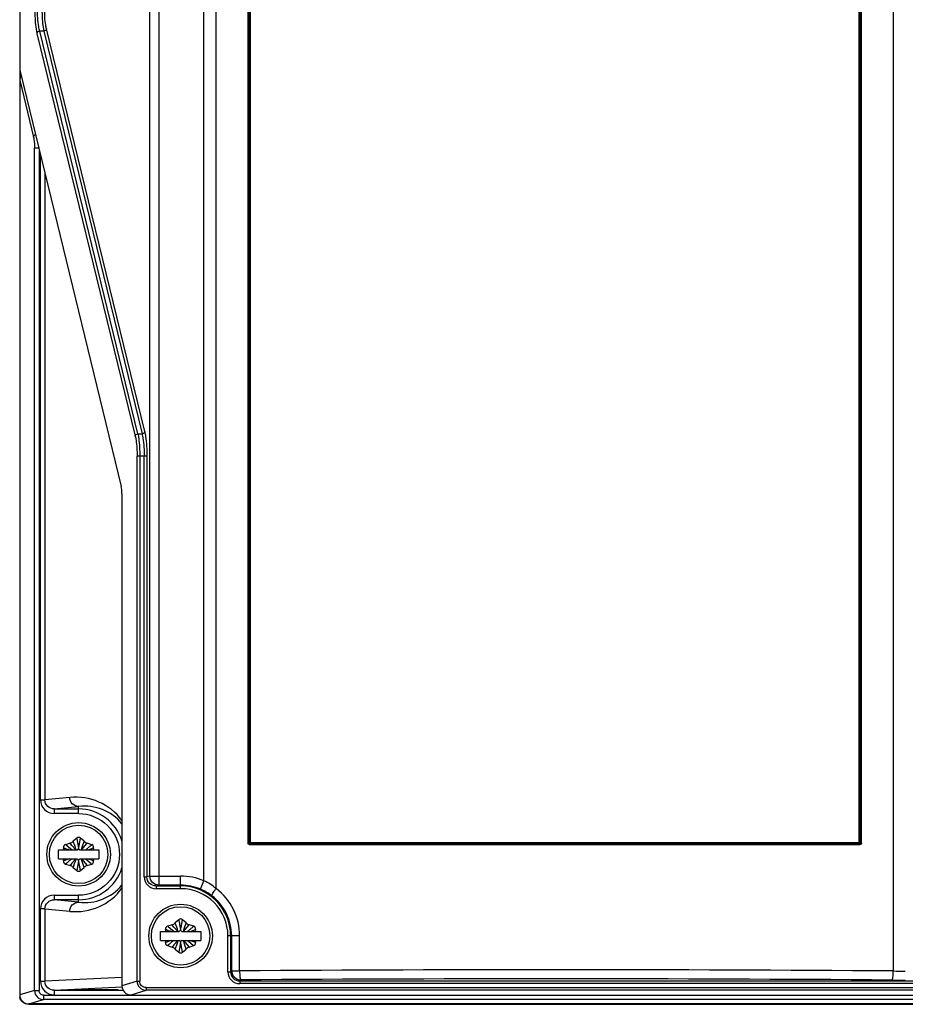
# Model space of a CAD drawing. Header units: inches. Extents: x 0 to 82.7, y 0 to 58.5.
# Tile 4 of 69: x 9.8 to 13.6, y 19.6 to 23.9. Entities that reach past the tile are written whole.
import ezdxf

# ---------------------------------------------------------------- set-up
doc = ezdxf.new("R2010")
doc.units = ezdxf.units.IN
doc.header["$LTSCALE"] = 4.547244
doc.header["$MEASUREMENT"] = 0
doc.layers.get('0').update_dxf_attribs({"linetype": 'CONTINUOUS'})

msp = doc.modelspace()

# ---------------------------------------------------------------- linework, layer by layer
at = {"color": 7, "linetype": 'CONTINUOUS'}
for p, q in [((9.758, 36.0884), (9.758, 19.6232)), ((10.362, 35.8936), (10.362, 20.1002)), ((10.5581, 20.1189), (10.5581, 35.8936)), ((10.3232, 20.1395), (10.3232, 35.8543)), ((10.6106, 20.0854), (10.6106, 35.854)), ((13.551, 35.854), (13.551, 19.7273)), ((10.7483, 28.2587), (10.7483, 20.2836)), ((10.7527, 28.2587), (10.7527, 20.2836)), ((10.7548, 20.2858), (10.7548, 28.2565)), ((10.7592, 28.2565), (10.7592, 20.2858)), ((13.4024, 20.2858), (13.4024, 28.2565)), ((13.4068, 28.2565), (13.4068, 20.2858)), ((13.4089, 20.2836), (13.4089, 28.2587)), ((13.4132, 20.2836), (13.4132, 28.2587)), ((9.833, 23.7993), (10.2598, 22.0504)), ((10.2715, 22.06), (9.8447, 23.8089)), ((9.8624, 23.8089), (9.8447, 23.8089)), ((9.8624, 23.8089), (10.2892, 22.06)), ((10.3008, 22.0697), (9.874, 23.8186)), ((9.7608, 23.6275), (10.1991, 21.8316)), ((9.758, 23.5958), (9.8181, 23.3492)), ((9.8224, 19.6421), (9.8224, 23.3009)), ((9.8418, 23.3009), (9.8224, 23.3009)), ((9.8418, 23.2955), (9.8418, 19.6421)), ((9.848, 20.4701), (9.848, 23.2703)), ((9.8674, 23.1908), (9.8674, 20.4701)), ((10.2715, 22.06), (10.2892, 22.06)), ((10.3103, 21.9633), (10.2676, 21.9633)), ((10.2676, 19.6827), (10.2676, 21.9633)), ((10.2792, 21.9633), (10.2792, 19.6827)), ((10.2987, 20.1355), (10.2987, 21.9633)), ((10.3103, 21.9633), (10.3103, 20.1355)), ((10.202, 21.7993), (10.202, 19.6625)), ((9.848, 20.4701), (9.8674, 20.4701)), ((9.9751, 20.4811), (9.8674, 20.4701)), ((9.9077, 20.4309), (10.0139, 20.4418)), ((10.0139, 20.4113), (10.0139, 20.4418)), ((9.9077, 20.4309), (10.0139, 20.4309)), ((9.9077, 20.4309), (9.9077, 20.4113)), ((10.0145, 20.4113), (9.9077, 20.4113)), ((9.9764, 20.2823), (9.9566, 20.2759)), ((9.9785, 20.2576), (9.9598, 20.2733)), ((9.9849, 20.2725), (9.9767, 20.2819)), ((10.0015, 20.2534), (9.9849, 20.2725)), ((10.006, 20.3044), (9.9906, 20.2905)), ((9.9968, 20.2725), (9.9907, 20.29)), ((10.0116, 20.2717), (10.0139, 20.2585)), ((10.0139, 20.2585), (10.016, 20.2711)), ((10.016, 20.2711), (10.0217, 20.3041)), ((10.0372, 20.2905), (10.0218, 20.3044)), ((10.0262, 20.2534), (10.0428, 20.2725)), ((10.0311, 20.2728), (10.028, 20.2637)), ((10.0347, 20.2833), (10.0311, 20.2728)), ((10.0372, 20.2905), (10.0347, 20.2833)), ((10.0428, 20.2725), (10.051, 20.2819)), ((10.0711, 20.2759), (10.0514, 20.2823)), ((10.7527, 20.2836), (10.7483, 20.2836)), ((10.7548, 20.2858), (10.7527, 20.2836)), ((10.7548, 20.2858), (13.4068, 20.2858)), ((13.4055, 20.2757), (10.7561, 20.2757)), ((10.7588, 20.2819), (10.7565, 20.2796)), ((13.4051, 20.2796), (10.7565, 20.2796)), ((10.7588, 20.2819), (13.4028, 20.2819)), ((13.4028, 20.2819), (13.4051, 20.2796)), ((13.4068, 20.2858), (13.4089, 20.2836)), ((13.4132, 20.2836), (13.4089, 20.2836)), ((9.9261, 20.2534), (10.0082, 20.2534)), ((9.9261, 20.2141), (9.9261, 20.2534)), ((9.9506, 20.2534), (9.9487, 20.2622)), ((9.9839, 20.2532), (9.9785, 20.2576)), ((10.0082, 20.2534), (10.0139, 20.2585)), ((10.0139, 20.2585), (10.0195, 20.2534)), ((10.0195, 20.2534), (10.1016, 20.2534)), ((10.0262, 20.2587), (10.0244, 20.2534)), ((10.028, 20.2637), (10.0262, 20.2587)), ((10.0551, 20.2534), (10.0599, 20.2552)), ((10.0599, 20.2552), (10.0787, 20.2621)), ((10.079, 20.2622), (10.0771, 20.2534)), ((10.1016, 20.2534), (10.1016, 20.2141)), ((9.9261, 20.2141), (10.0082, 20.2141)), ((9.9487, 20.2053), (9.9506, 20.2141)), ((9.9678, 20.2123), (9.949, 20.2054)), ((9.9566, 20.1916), (9.9764, 20.1852)), ((9.9726, 20.2141), (9.9678, 20.2123)), ((9.9849, 20.195), (9.9767, 20.1856)), ((10.0015, 20.2141), (9.9849, 20.195)), ((9.993, 20.1842), (9.9966, 20.1947)), ((9.9966, 20.1947), (9.9998, 20.2038)), ((9.9998, 20.2038), (10.0015, 20.2088)), ((10.0015, 20.2088), (10.0033, 20.2141)), ((10.0117, 20.1964), (10.006, 20.1634)), ((10.0139, 20.209), (10.0082, 20.2141)), ((10.0139, 20.209), (10.0117, 20.1964)), ((10.0195, 20.2141), (10.0139, 20.209)), ((10.0161, 20.1958), (10.0139, 20.209)), ((10.0195, 20.2141), (10.1016, 20.2141)), ((10.0262, 20.2141), (10.0428, 20.195)), ((10.031, 20.195), (10.037, 20.1775)), ((10.0428, 20.195), (10.051, 20.1856)), ((10.0438, 20.2143), (10.0492, 20.2099)), ((10.0492, 20.2099), (10.068, 20.1942)), ((10.0514, 20.1852), (10.0711, 20.1916)), ((10.0771, 20.2141), (10.079, 20.2053)), ((9.9906, 20.177), (9.993, 20.1842)), ((9.9906, 20.177), (10.006, 20.1631)), ((10.0218, 20.1631), (10.0372, 20.177)), ((10.2987, 20.1355), (10.3103, 20.1355)), ((10.3232, 20.1395), (10.3103, 20.1355)), ((10.3232, 20.1395), (10.4568, 20.1395)), ((10.3501, 20.0965), (10.362, 20.1002)), ((10.4568, 20.1002), (10.362, 20.1002)), ((10.4568, 20.0847), (10.4568, 20.1395)), ((10.5428, 20.0827), (10.5581, 20.1189)), ((9.9077, 20.0562), (10.0139, 20.0562)), ((9.9077, 20.0562), (9.9077, 20.0366)), ((10.0139, 20.0257), (10.0139, 20.0562)), ((10.3501, 20.0965), (10.4568, 20.0965)), ((10.3501, 20.0965), (10.3501, 20.0847)), ((10.4568, 20.0847), (10.3501, 20.0847)), ((10.0139, 20.0257), (9.9077, 20.0366)), ((10.0139, 20.0366), (9.9077, 20.0366)), ((9.8674, 19.9974), (9.848, 19.9974)), ((9.848, 19.6827), (9.848, 19.9974)), ((9.8674, 19.9974), (9.9751, 19.9864)), ((9.8674, 19.9974), (9.8674, 19.6827)), ((10.4193, 19.928), (10.3996, 19.9216)), ((10.4489, 19.95), (10.4335, 19.9362)), ((10.4397, 19.9182), (10.4337, 19.9357)), ((10.4589, 19.9168), (10.4646, 19.9497)), ((10.4801, 19.9362), (10.4647, 19.95)), ((10.4776, 19.929), (10.474, 19.9185)), ((10.4801, 19.9362), (10.4776, 19.929)), ((10.514, 19.9216), (10.4943, 19.928)), ((10.369, 19.8991), (10.4511, 19.8991)), ((10.369, 19.8597), (10.369, 19.8991)), ((10.3935, 19.8991), (10.3917, 19.9079)), ((10.4214, 19.9032), (10.4027, 19.919)), ((10.4278, 19.9182), (10.4196, 19.9276)), ((10.4268, 19.8988), (10.4214, 19.9032)), ((10.4444, 19.8991), (10.4278, 19.9182)), ((10.4511, 19.8991), (10.4568, 19.9042)), ((10.4545, 19.9173), (10.4568, 19.9042)), ((10.4568, 19.9042), (10.4589, 19.9168)), ((10.4568, 19.9042), (10.4624, 19.8991)), ((10.4624, 19.8991), (10.5445, 19.8991)), ((10.4691, 19.9044), (10.4673, 19.8991)), ((10.4691, 19.8991), (10.4857, 19.9181)), ((10.4709, 19.9094), (10.4691, 19.9044)), ((10.474, 19.9185), (10.4709, 19.9094)), ((10.4857, 19.9181), (10.4939, 19.9276)), ((10.4981, 19.8991), (10.5028, 19.9009)), ((10.5028, 19.9009), (10.5216, 19.9078)), ((10.5219, 19.9079), (10.52, 19.8991)), ((10.5445, 19.8991), (10.5445, 19.8597)), ((10.369, 19.8597), (10.4511, 19.8597)), ((10.3917, 19.851), (10.3935, 19.8597)), ((10.4107, 19.8579), (10.3919, 19.851)), ((10.4155, 19.8597), (10.4107, 19.8579)), ((10.4444, 19.8597), (10.4278, 19.8407)), ((10.4396, 19.8404), (10.4427, 19.8495)), ((10.4427, 19.8495), (10.4444, 19.8545)), ((10.4444, 19.8545), (10.4462, 19.8597)), ((10.4568, 19.8547), (10.4511, 19.8597)), ((10.4568, 19.8547), (10.4547, 19.8421)), ((10.4624, 19.8597), (10.4568, 19.8547)), ((10.459, 19.8415), (10.4568, 19.8547)), ((10.4624, 19.8597), (10.5445, 19.8597)), ((10.4691, 19.8598), (10.4857, 19.8407)), ((10.4867, 19.86), (10.4921, 19.8556)), ((10.4921, 19.8556), (10.5109, 19.8398)), ((10.52, 19.8597), (10.5219, 19.851)), ((10.7129, 19.8794), (10.6621, 19.8794)), ((10.6621, 19.7234), (10.6621, 19.8794)), ((10.6739, 19.8794), (10.6739, 19.7234)), ((10.6784, 19.728), (10.6784, 19.8794)), ((10.7129, 19.728), (10.7129, 19.8794)), ((10.3996, 19.8373), (10.4193, 19.8309)), ((10.4278, 19.8407), (10.4196, 19.8313)), ((10.4335, 19.8227), (10.4359, 19.8298)), ((10.4335, 19.8227), (10.4489, 19.8088)), ((10.4359, 19.8298), (10.4396, 19.8404)), ((10.4547, 19.8421), (10.4489, 19.8091)), ((10.4647, 19.8088), (10.4801, 19.8227)), ((10.4739, 19.8407), (10.4799, 19.8232)), ((10.4857, 19.8407), (10.4939, 19.8313)), ((10.4943, 19.8309), (10.514, 19.8373)), ((10.6621, 19.7234), (10.6739, 19.7234)), ((10.6784, 19.728), (10.6739, 19.7234)), ((10.6784, 19.728), (10.7129, 19.728)), ((9.848, 19.6827), (9.8674, 19.6827)), ((10.202, 19.6997), (9.8674, 19.6827)), ((10.2676, 19.6827), (10.202, 19.6625)), ((10.2676, 19.6827), (10.2792, 19.6827)), ((10.7132, 19.6841), (10.7178, 19.6886)), ((10.7132, 19.6841), (18.3303, 19.6841)), ((10.7132, 19.6841), (10.7132, 19.6723)), ((18.3302, 19.6723), (10.7132, 19.6723)), ((9.8224, 19.6421), (9.758, 19.6232)), ((9.8224, 19.6421), (9.8418, 19.6421)), ((9.9078, 19.6434), (10.2022, 19.6584)), ((9.9078, 19.6434), (10.2071, 19.6434)), ((9.9078, 19.6434), (9.9078, 19.6231)), ((10.1814, 19.6455), (10.146, 19.6459)), ((10.1825, 19.6455), (10.1764, 19.6456)), ((10.1836, 19.6454), (10.1814, 19.6455)), ((10.2416, 19.6235), (10.3069, 19.6435)), ((10.3069, 19.6553), (18.7365, 19.6553)), ((10.3069, 19.6553), (10.3069, 19.6435)), ((18.7365, 19.6435), (10.3069, 19.6435)), ((9.7976, 19.5841), (9.8616, 19.6029)), ((9.8616, 19.6226), (9.9098, 19.6229)), ((9.8616, 19.6226), (9.8616, 19.6029)), ((19.1818, 19.6029), (9.8616, 19.6029)), ((9.9078, 19.6228), (19.1356, 19.6228)), ((9.7973, 19.5826), (9.7989, 19.5841)), ((9.7973, 19.5826), (13.6848, 19.5826)), ((19.2459, 19.5841), (9.7976, 19.5841))]:
    msp.add_line(p, q, dxfattribs=at)
for centre, radius in [((10.0139, 20.2338), 0.1378), ((10.0139, 20.2338), 0.1271), ((10.4568, 19.8794), 0.1378), ((10.4568, 19.8794), 0.1271)]:
    msp.add_circle(centre, radius, dxfattribs=at)
for centre, radius, start, end in [((10.0007, 20.2319), 0.2506, 36.5502, 95.8677), ((10.0394, 20.2321), 0.2112, 39.679, 96.9541), ((10.0139, 20.2338), 0.1972, 17.3348, 90), ((9.9603, 20.2647), 0.0118, 107.9722, 192.0278), ((9.9642, 20.3198), 0.0394, 287.9722, 312.0278), ((0.5587, 17.0202), 9.9827, 18.89813, 19.01382), ((10.0139, 20.2956), 0.0118, 47.9722, 132.0278), ((11.8758, 20.6074), 1.8941, 189.71, 190.2098), ((10.0635, 20.3198), 0.0394, 227.9722, 252.0278), ((10.0674, 20.2647), 0.0118, 347.9722, 72.0278), ((9.8019, 19.8055), 0.4793, 69.1438, 69.7569), ((9.7957, 20.5627), 0.3967, 308.773, 309.7763), ((9.5177, 20.8967), 0.8312, 309.7741, 310.2098), ((11.8454, 18.1437), 2.7739, 130.1015, 130.2176), ((9.9603, 20.2028), 0.0118, 167.9722, 252.0278), ((8.1823, 22.3238), 2.7739, 310.1015, 310.2176), ((10.5101, 19.5708), 0.8312, 129.7741, 130.2098), ((9.9642, 20.1477), 0.0394, 47.9722, 72.0278), ((10.2321, 19.9048), 0.3967, 128.773, 129.7763), ((8.1519, 19.8601), 1.8941, 9.71, 10.2098), ((19.469, 23.4473), 9.9827, 198.89813, 199.01382), ((10.0635, 20.1477), 0.0394, 107.9722, 132.0278), ((10.2258, 20.662), 0.4793, 249.1438, 249.7569), ((10.0674, 20.2028), 0.0118, 287.9722, 12.0278), ((10.0139, 20.1719), 0.0118, 227.9722, 312.0278), ((10.0139, 20.2338), 0.1972, 270, 342.6652), ((10.0394, 20.2354), 0.2112, 263.0454, 320.3211), ((10.4568, 19.8794), 0.2601, 67.0656, 90), ((10.4568, 19.8794), 0.2208, 67.0656, 90), ((10.0007, 20.2356), 0.2506, 264.1322, 323.4498), ((10.4568, 19.8794), 0.2171, 0, 90), ((10.4568, 19.8794), 0.2053, 0, 90), ((10.4541, 19.8732), 0.2275, 52.7393, 67.0515), ((10.4541, 19.8793), 0.2588, 0.0174, 52.7747), ((10.4586, 19.8795), 0.2198, 359.9901, 52.694), ((10.4071, 19.9654), 0.0394, 287.9722, 312.0278), ((10.4568, 19.9413), 0.0118, 47.9722, 132.0278), ((12.3187, 20.2531), 1.8941, 189.71, 190.2098), ((10.5064, 19.9654), 0.0394, 227.9722, 252.0278), ((10.4032, 19.9103), 0.0118, 107.9722, 192.0278), ((10.2448, 19.4512), 0.4793, 69.1438, 69.7569), ((1.0016, 16.6658), 9.9827, 18.89813, 19.01382), ((10.2386, 20.2084), 0.3967, 308.773, 309.7763), ((9.9606, 20.5424), 0.8312, 309.7741, 310.2098), ((12.2883, 17.7894), 2.7739, 130.1015, 130.2176), ((10.5103, 19.9103), 0.0118, 347.9722, 72.0278), ((10.4032, 19.8485), 0.0118, 167.9722, 252.0278), ((8.6252, 21.9695), 2.7739, 310.1015, 310.2176), ((10.953, 19.2165), 0.8312, 129.7741, 130.2098), ((10.675, 19.5505), 0.3967, 128.773, 129.7763), ((19.912, 23.093), 9.9827, 198.89813, 199.01382), ((10.6687, 20.3076), 0.4793, 249.1438, 249.7569), ((10.5103, 19.8485), 0.0118, 287.9722, 12.0278), ((10.4071, 19.7934), 0.0394, 47.9722, 72.0278), ((10.4568, 19.8176), 0.0118, 227.9722, 312.0278), ((8.5948, 19.5058), 1.8941, 9.71, 10.2098), ((10.5064, 19.7934), 0.0394, 107.9722, 132.0278), ((10.7132, 19.7234), 0.0511, 179.9617, 270.0383), ((10.7131, 19.7234), 0.0392, 179.9011, 270.0989), ((10.7179, 19.7281), 0.0394, 180.1892, 269.8108), ((12.0806, -190.2096), 209.942, 89.598732, 90.373285), ((13.6033, 26.4957), 6.7686, 269.55653, 270.00099), ((12.0806, -188.8775), 208.5706, 89.597527, 90.374389), ((13.6033, 27.8777), 8.19, 269.59685, 270.00091), ((9.8618, 19.6423), 0.0394, 180.2397, 269.763), ((10.0926, 9.415), 10.2311, 89.85361, 90.14458), ((10.1003, 12.0041), 7.642, 89.6575, 89.86165), ((9.835, 19.6224), 0.077, 180.7608, 187.5067), ((9.9098, 19.6811), 0.0582, 265.9497, 269.9852)]:
    msp.add_arc(centre, radius, start, end, dxfattribs=at)
for centre, major_axis, ratio, start_param, end_param in [((9.7647, 23.6598), (0, 0.0394), 0.170886, -4.712389, -3.752458), ((9.7779, 23.5935), (0.0058, -0.0236), 0.811243, 9.875205, 10.703351), ((10.1953, 21.7993), (0, 0.0394), 0.170886, -1.570796, -0.610865), ((10.2419, 19.6629), (0.0382, 0.0117), 0.984399, 2.848396, 4.410376), ((9.7979, 19.6236), (-0.0384, -0.0112), 0.984516, -0.280449, 1.281936)]:
    msp.add_ellipse(centre, major_axis=major_axis, ratio=ratio, start_param=start_param, end_param=end_param, dxfattribs=at)
for points, knots in [([(9.8236, 23.9057), (9.8236, 23.8954), (9.8244, 23.8598), (9.827, 23.8239), (9.833, 23.7993)], [0, 0, 0, 0, 0.289662, 1, 1, 1, 1]), ([(9.8447, 23.8089), (9.843, 23.8151), (9.8368, 23.847), (9.8352, 23.8796), (9.8352, 23.9057)], [0, 0, 0, 0, 0.196875, 1, 1, 1, 1]), ([(9.8546, 23.9057), (9.8546, 23.8963), (9.8553, 23.864), (9.8575, 23.8314), (9.8624, 23.8089)], [0, 0, 0, 0, 0.289732, 1, 1, 1, 1]), ([(9.874, 23.8186), (9.8727, 23.8242), (9.8675, 23.853), (9.8663, 23.8823), (9.8663, 23.9057)], [0, 0, 0, 0, 0.196563, 1, 1, 1, 1]), ([(9.8181, 23.3492), (9.8189, 23.3462), (9.8217, 23.3302), (9.8224, 23.3139), (9.8224, 23.3009)], [0, 0, 0, 0, 0.196563, 1, 1, 1, 1]), ([(10.3008, 22.0697), (10.3025, 22.0629), (10.3088, 22.0278), (10.3103, 21.9919), (10.3103, 21.9633)], [0, 0, 0, 0, 0.196563, 1, 1, 1, 1]), ([(10.2598, 22.0504), (10.2612, 22.0448), (10.2663, 22.016), (10.2676, 21.9867), (10.2676, 21.9633)], [0, 0, 0, 0, 0.196563, 1, 1, 1, 1]), ([(10.2715, 22.06), (10.2728, 22.0538), (10.278, 22.0218), (10.2792, 21.9893), (10.2792, 21.9633)], [0, 0, 0, 0, 0.196278, 1, 1, 1, 1]), ([(10.2892, 22.06), (10.2909, 22.0539), (10.2971, 22.022), (10.2987, 21.9894), (10.2987, 21.9633)], [0, 0, 0, 0, 0.196875, 1, 1, 1, 1]), ([(9.848, 20.4701), (9.848, 20.455), (9.861, 20.4235), (9.8926, 20.4113), (9.9077, 20.4113)], [0, 0, 0, 0, 0.499659, 1, 1, 1, 1]), ([(9.9077, 20.4309), (9.8976, 20.4309), (9.8764, 20.4389), (9.8674, 20.46), (9.8674, 20.4701)], [0, 0, 0, 0, 0.500177, 1, 1, 1, 1]), ([(10.0139, 20.4418), (10.0039, 20.4418), (9.9833, 20.4504), (9.9751, 20.4711), (9.9751, 20.4811)], [0, 0, 0, 0, 0.497358, 1, 1, 1, 1]), ([(10.0145, 20.4113), (10.0597, 20.4113), (10.1538, 20.3724), (10.2102, 20.2334), (10.1533, 20.0946), (10.0591, 20.0562), (10.0139, 20.0562)], [0, 0, 0, 0, 0.250004, 0.500001, 0.749995, 1, 1, 1, 1]), ([(10.006, 20.3044), (10.0057, 20.3041), (10.0067, 20.3023), (10.0066, 20.2993), (10.0078, 20.2941), (10.0084, 20.2902), (10.0088, 20.2879)], [0, 0, 0, 0, 0.072864, 0.277674, 0.596206, 1, 1, 1, 1]), ([(10.0711, 20.2759), (10.0707, 20.276), (10.0697, 20.2742), (10.0671, 20.2729), (10.0633, 20.2693), (10.0603, 20.2669), (10.0586, 20.2655)], [0, 0, 0, 0, 0.07312, 0.277145, 0.594563, 1, 1, 1, 1]), ([(10.7561, 20.2757), (10.7543, 20.2757), (10.7501, 20.2759), (10.7494, 20.2808), (10.7504, 20.282)], [0, 0, 0, 0, 0.540638, 1, 1, 1, 1]), ([(10.7561, 20.2757), (10.7561, 20.2765), (10.7563, 20.2778), (10.7562, 20.2792), (10.7565, 20.2796)], [0, 0, 0, 0, 0.630659, 1, 1, 1, 1]), ([(10.7594, 20.2865), (10.7594, 20.2852), (10.7592, 20.2837), (10.7589, 20.2821), (10.7588, 20.2819)], [0, 0, 0, 0, 0.864314, 1, 1, 1, 1]), ([(13.4028, 20.2819), (13.4027, 20.2821), (13.4027, 20.2838), (13.4026, 20.2852), (13.4022, 20.2865)], [0, 0, 0, 0, 0.134531, 1, 1, 1, 1]), ([(13.4051, 20.2796), (13.4054, 20.2792), (13.4053, 20.2778), (13.4055, 20.2765), (13.4055, 20.2757)], [0, 0, 0, 0, 0.369341, 1, 1, 1, 1]), ([(13.4132, 20.2836), (13.4132, 20.2818), (13.4128, 20.279), (13.4097, 20.2762), (13.4078, 20.2771), (13.407, 20.2777)], [0, 0, 0, 0, 0.516367, 0.735558, 1, 1, 1, 1]), ([(9.9487, 20.2622), (9.9488, 20.2617), (9.9515, 20.2618), (9.9545, 20.2597), (9.9608, 20.2579), (9.9652, 20.2562), (9.9678, 20.2552)], [0, 0, 0, 0, 0.074108, 0.283004, 0.602036, 1, 1, 1, 1]), ([(9.9566, 20.1916), (9.957, 20.1915), (9.958, 20.1933), (9.9606, 20.1946), (9.9644, 20.1982), (9.9675, 20.2006), (9.9691, 20.202)], [0, 0, 0, 0, 0.07312, 0.277145, 0.594563, 1, 1, 1, 1]), ([(10.079, 20.2053), (10.0789, 20.2058), (10.0762, 20.2057), (10.0732, 20.2078), (10.0669, 20.2096), (10.0625, 20.2113), (10.06, 20.2123)], [0, 0, 0, 0, 0.074108, 0.283004, 0.602036, 1, 1, 1, 1]), ([(10.0218, 20.1631), (10.0221, 20.1634), (10.021, 20.1652), (10.0211, 20.1682), (10.0199, 20.1734), (10.0193, 20.1774), (10.0189, 20.1796)], [0, 0, 0, 0, 0.072864, 0.277674, 0.596206, 1, 1, 1, 1]), ([(10.2987, 20.1355), (10.2987, 20.1225), (10.3098, 20.0953), (10.3371, 20.0847), (10.3501, 20.0847)], [0, 0, 0, 0, 0.499692, 1, 1, 1, 1]), ([(10.3501, 20.0965), (10.3401, 20.0965), (10.319, 20.1045), (10.3103, 20.1255), (10.3103, 20.1355)], [0, 0, 0, 0, 0.500343, 1, 1, 1, 1]), ([(10.362, 20.1002), (10.3521, 20.1003), (10.3316, 20.1089), (10.3233, 20.1295), (10.3232, 20.1395)], [0, 0, 0, 0, 0.497723, 1, 1, 1, 1]), ([(9.9077, 20.0562), (9.8926, 20.0562), (9.861, 20.044), (9.848, 20.0125), (9.848, 19.9974)], [0, 0, 0, 0, 0.500344, 1, 1, 1, 1]), ([(10.5918, 20.0543), (10.5913, 20.0554), (10.5936, 20.0594), (10.5967, 20.0657), (10.6031, 20.0751), (10.6079, 20.0818), (10.6106, 20.0854)], [0, 0, 0, 0, 0.097032, 0.313895, 0.628484, 1, 1, 1, 1]), ([(9.8674, 19.9974), (9.8674, 20.0075), (9.8764, 20.0286), (9.8976, 20.0366), (9.9077, 20.0366)], [0, 0, 0, 0, 0.499831, 1, 1, 1, 1]), ([(9.9751, 19.9864), (9.9751, 19.9964), (9.9833, 20.0171), (10.0039, 20.0257), (10.0139, 20.0257)], [0, 0, 0, 0, 0.502374, 1, 1, 1, 1]), ([(10.4489, 19.95), (10.4486, 19.9498), (10.4496, 19.9479), (10.4495, 19.945), (10.4508, 19.9397), (10.4513, 19.9358), (10.4517, 19.9336)], [0, 0, 0, 0, 0.072864, 0.277674, 0.596206, 1, 1, 1, 1]), ([(10.3917, 19.9079), (10.3918, 19.9074), (10.3944, 19.9075), (10.3975, 19.9054), (10.4037, 19.9036), (10.4082, 19.9018), (10.4107, 19.9009)], [0, 0, 0, 0, 0.074108, 0.283004, 0.602036, 1, 1, 1, 1]), ([(10.514, 19.9216), (10.5136, 19.9217), (10.5126, 19.9199), (10.51, 19.9186), (10.5062, 19.915), (10.5032, 19.9126), (10.5015, 19.9112)], [0, 0, 0, 0, 0.07312, 0.277145, 0.594563, 1, 1, 1, 1]), ([(10.3996, 19.8373), (10.3999, 19.8371), (10.401, 19.8389), (10.4035, 19.8403), (10.4073, 19.8439), (10.4104, 19.8462), (10.412, 19.8477)], [0, 0, 0, 0, 0.07312, 0.277145, 0.594563, 1, 1, 1, 1]), ([(10.5219, 19.851), (10.5218, 19.8514), (10.5191, 19.8514), (10.5161, 19.8534), (10.5098, 19.8553), (10.5054, 19.857), (10.5029, 19.8579)], [0, 0, 0, 0, 0.074108, 0.283004, 0.602036, 1, 1, 1, 1]), ([(10.4647, 19.8088), (10.465, 19.8091), (10.4639, 19.8109), (10.464, 19.8139), (10.4628, 19.8191), (10.4622, 19.823), (10.4619, 19.8252)], [0, 0, 0, 0, 0.072864, 0.277674, 0.596206, 1, 1, 1, 1]), ([(10.7129, 19.728), (10.7129, 19.7231), (10.7132, 19.7141), (10.714, 19.7018), (10.7156, 19.6942), (10.7165, 19.6892), (10.7178, 19.6886)], [0, 0, 0, 0, 0.365066, 0.680032, 0.899933, 1, 1, 1, 1]), ([(13.5457, 19.688), (13.547, 19.6884), (13.5481, 19.6935), (13.5497, 19.7011), (13.5506, 19.7134), (13.5509, 19.7224), (13.551, 19.7273)], [0, 0, 0, 0, 0.101324, 0.32109, 0.635593, 1, 1, 1, 1]), ([(9.848, 19.6827), (9.848, 19.6678), (9.8606, 19.6369), (9.8908, 19.6241), (9.9057, 19.6231)], [0, 0, 0, 0, 0.498741, 1, 1, 1, 1]), ([(9.9078, 19.6434), (9.8976, 19.6434), (9.8764, 19.6513), (9.8674, 19.6725), (9.8674, 19.6827)], [0, 0, 0, 0, 0.500175, 1, 1, 1, 1]), ([(10.2676, 19.6827), (10.2676, 19.6726), (10.2761, 19.6518), (10.2969, 19.6435), (10.3069, 19.6435)], [0, 0, 0, 0, 0.500051, 1, 1, 1, 1]), ([(10.3069, 19.6553), (10.2999, 19.6553), (10.2852, 19.661), (10.2792, 19.6756), (10.2792, 19.6827)], [0, 0, 0, 0, 0.500315, 1, 1, 1, 1]), ([(9.8616, 19.6226), (9.8566, 19.6226), (9.8461, 19.6266), (9.8418, 19.6371), (9.8418, 19.6421)], [0, 0, 0, 0, 0.500314, 1, 1, 1, 1]), ([(10.0086, 19.6456), (10.0063, 19.6456), (10.0044, 19.6445), (9.9994, 19.646), (9.9994, 19.6453)], [0, 0, 0, 0, 0.745697, 1, 1, 1, 1]), ([(9.9994, 19.6453), (9.9994, 19.6447), (10.0032, 19.6457), (10.0071, 19.6445), (10.0164, 19.645), (10.0275, 19.6446), (10.0415, 19.6446), (10.0634, 19.6445), (10.0926, 19.6444), (10.1217, 19.6445), (10.1437, 19.6446), (10.1577, 19.6446), (10.1688, 19.645), (10.1781, 19.6445), (10.182, 19.6457), (10.1858, 19.6447), (10.1858, 19.6453)], [0, 0, 0, 0, 0.009679, 0.038112, 0.084345, 0.146491, 0.222258, 0.308663, 0.499974, 0.691287, 0.777701, 0.853479, 0.915638, 0.961882, 0.99032, 1, 1, 1, 1]), ([(10.0668, 19.646), (10.0589, 19.646), (10.0373, 19.6459), (10.0156, 19.6457), (10.0018, 19.6454)], [0, 0, 0, 0, 0.363175, 1, 1, 1, 1]), ([(10.1764, 19.6456), (10.1649, 19.6458), (10.109, 19.6461), (10.053, 19.6464), (10.0086, 19.6456)], [0, 0, 0, 0, 0.205545, 1, 1, 1, 1]), ([(10.1858, 19.6453), (10.1858, 19.6455), (10.184, 19.6451), (10.1833, 19.6454), (10.1825, 19.6455)], [0, 0, 0, 0, 0.253619, 1, 1, 1, 1]), ([(9.7973, 19.5826), (9.7881, 19.5826), (9.7703, 19.589), (9.7606, 19.6046), (9.7586, 19.6123)], [0, 0, 0, 0, 0.53665, 1, 1, 1, 1])]:
    msp.add_open_spline(points, degree=3, knots=knots, dxfattribs=at)
for points in [[(9.8447, 23.8089), (9.8396, 23.8085), (9.8336, 23.8043), (9.833, 23.7993)], [(9.874, 23.8186), (9.8734, 23.8136), (9.8674, 23.8093), (9.8624, 23.8089)], [(9.8181, 23.3492), (9.8187, 23.3539), (9.8219, 23.3585), (9.8258, 23.3612)], [(10.2892, 22.06), (10.2942, 22.0604), (10.3003, 22.0647), (10.3008, 22.0697)], [(10.2598, 22.0504), (10.2604, 22.0554), (10.2665, 22.0596), (10.2715, 22.06)], [(10.7565, 20.2796), (10.7546, 20.2796), (10.7526, 20.2818), (10.7527, 20.2836)], [(10.7549, 20.2867), (10.7547, 20.2847), (10.7567, 20.282), (10.7588, 20.2819)], [(13.4019, 20.282), (13.4039, 20.2818), (13.4067, 20.2838), (13.4068, 20.2858)], [(13.4089, 20.2836), (13.4089, 20.2818), (13.4069, 20.2796), (13.4051, 20.2796)], [(10.6106, 20.0854), (10.5947, 20.0988), (10.577, 20.1102), (10.5581, 20.1189)]]:
    msp.add_open_spline(points, degree=3, dxfattribs=at)

doc.saveas('drawing.dxf')
